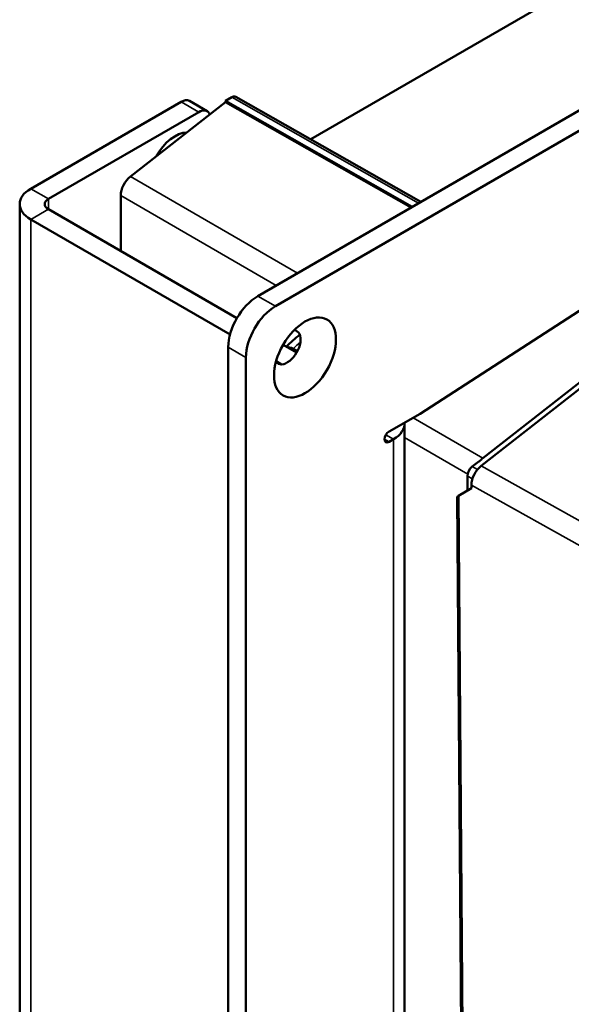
# Model space of a CAD drawing. Header units: millimetres. Extents: x 30 to 861, y 28 to 600.
# Tile 19 of 33: x 647 to 697, y 262 to 350. Entities that reach past the tile are written whole.
import ezdxf

# ---------------------------------------------------------------- set-up
doc = ezdxf.new("R2010")
doc.units = ezdxf.units.MM
doc.header["$LTSCALE"] = 3
doc.layers.add('Visible (ISO)', color=7, linetype='Continuous', lineweight=50)
doc.layers.add('Visible Narrow (ISO)', color=7, linetype='Continuous', lineweight=35)

msp = doc.modelspace()

# ---------------------------------------------------------------- linework, layer by layer
at = {"layer": 'Visible (ISO)'}
for p, q in [((668.831, 325.225), (798.762, 400.241)), ((670.422, 324.307), (800.353, 399.322)), ((673.589, 339.313), (738.195, 376.613)), ((661.937, 342.678), (648.413, 334.87)), ((657.384, 335.971), (665.943, 342.655)), ((664.278, 341.833), (662.687, 342.752)), ((666.489, 343.094), (665.943, 342.779)), ((665.943, 342.779), (665.943, 342.655)), ((665.943, 342.779), (682.723, 333.246)), ((682.614, 333.183), (665.943, 342.655)), ((683.492, 333.69), (666.862, 343.133)), ((650.004, 333.951), (663.528, 341.759)), ((647.425, 333.492), (647.425, 230.307)), ((656.507, 329.278), (656.507, 334.259)), ((666.956, 323.246), (650.004, 333.033)), ((648.413, 332.114), (666.338, 321.766)), ((705.954, 329.205), (683.415, 314.662)), ((703.037, 321.58), (689.065, 310.667)), ((666.179, 202.751), (666.179, 320.632)), ((672.326, 320.145), (671.105, 320.85)), ((702.709, 320.776), (688.902, 309.965)), ((667.77, 201.832), (667.77, 319.714)), ((670.477, 319.376), (670.968, 319.092)), ((680.631, 313.054), (683.415, 314.662)), ((682.017, 210.558), (682.017, 313.743)), ((681.029, 312.365), (680.631, 312.136)), ((688.114, 309.909), (688.709, 310.376)), ((687.69, 307.752), (687.68, 309.051)), ((688.038, 307.96), (686.875, 307.267)), ((688.036, 308.25), (688.038, 307.96)), ((686.765, 307.195), (687.499, 209.603)), ((686.875, 307.267), (687.613, 209.24))]:
    msp.add_line(p, q, dxfattribs=at)
for centre, major_axis, ratio, start_param, end_param in [((661.937, 341.453), (0.75, 1.299), 0.57735, 0, 0.785398), ((666.489, 342.482), (-0.375, -0.65), 0.577353, 3.145727, 3.926955), ((663.528, 340.534), (0.75, 1.299), 0.57735, 5.862113, 7.068583), ((661.406, 336.86), (1.678, 2.906), 0.57735, 0.332584, 1.587278), ((657.568, 334.871), (-0.75, -1.299), 0.577387, 4.101567, 5.497766), ((650.8, 333.492), (-3.375, 0), 0.57735, 5.497787, 7.068583), ((650.8, 333.492), (-1.125, 0), 0.57735, 5.497787, 7.068583), ((668.831, 322.163), (-1.875, -3.248), 0.57735, 3.926991, 5.497787), ((670.422, 321.245), (1.875, 3.248), 0.57735, 0.785398, 2.356194), ((671.483, 320.632), (-0.844, -1.461), 0.57735, 6.045244, 9.662719), ((678.642, 313.743), (3.375, 0), 0.57735, 5.497787, 6.338856), ((680.631, 312.595), (-0.281, -0.487), 0.57735, 3.926991, 7.068583), ((689.249, 309.568), (0.75, 1.299), 0.577387, 0.959974, 1.279204), ((688.21, 309.357), (-0.37, -0.652), 0.582404, 4.097165, 5.493364), ((689.098, 308.86), (-0.741, -1.304), 0.583709, 4.098663, 5.492628), ((687.512, 307.634), (0.747, 0.439), 0.007557, 2.58659, 3.137229)]:
    msp.add_ellipse(centre, major_axis=major_axis, ratio=ratio, start_param=start_param, end_param=end_param, dxfattribs=at)
msp.add_ellipse((673.074, 319.714), major_axis=(-1.969, -3.41), ratio=0.57735, dxfattribs=at)
msp.add_open_spline([(671.388, 320.687), (671.791, 321.047), (672.194, 321.407), (672.598, 321.767)], degree=3, dxfattribs=at)
at = {"layer": 'Visible Narrow (ISO)'}
for p, q in [((661.937, 342.678), (663.528, 341.759)), ((666.489, 343.094), (683.274, 333.564)), ((672.392, 327.281), (657.384, 335.971)), ((648.413, 334.87), (650.004, 333.951)), ((650.004, 333.951), (650.004, 333.033)), ((656.507, 334.259), (670.473, 326.173)), ((650.004, 333.033), (648.413, 332.114)), ((648.413, 332.114), (648.413, 228.93)), ((670.422, 324.307), (668.831, 325.225)), ((666.179, 320.632), (667.77, 319.714)), ((672.414, 320.308), (672.032, 320.529)), ((689.065, 310.667), (682.79, 314.301)), ((680.233, 312.365), (680.631, 312.136)), ((680.35, 312.757), (681.029, 312.365)), ((681.029, 209.18), (681.029, 312.365)), ((682.017, 312.528), (687.701, 309.238)), ((688.578, 309.645), (688.114, 309.909)), ((704.127, 301.461), (688.902, 309.965)), ((687.68, 309.051), (688.122, 308.799)), ((688.036, 308.25), (703.259, 299.747))]:
    msp.add_line(p, q, dxfattribs=at)
for centre, major_axis, ratio, start_param, end_param in [((-274.127, -68.408), (1828.843, 1439.273), 0.132529, 5.148963, 5.149362), ((672.225, 319.424), (-0.999, 1.119), 0.510688, 5.401146, 5.962927), ((672.225, 319.424), (0.752, 1.298), 0.586578, 0.960676, 1.104681)]:
    msp.add_ellipse(centre, major_axis=major_axis, ratio=ratio, start_param=start_param, end_param=end_param, dxfattribs=at)

doc.saveas('drawing.dxf')
